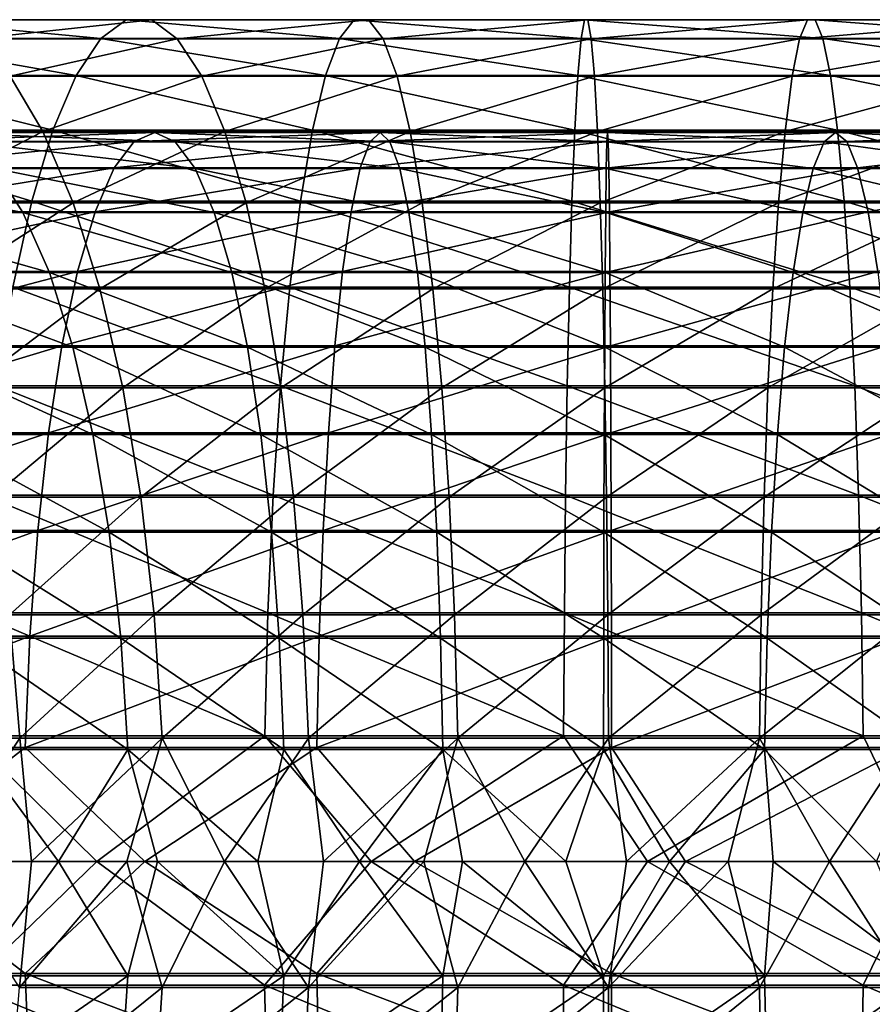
# Model space of a CAD drawing. Header units: metres. Extents: x -62 to 150, y -92 to 92.
# Tile 253 of 256: x 94 to 105, y -2 to 11. Entities that reach past the tile are written whole.
import ezdxf

# ---------------------------------------------------------------- set-up
doc = ezdxf.new("R2010")
doc.units = ezdxf.units.M
doc.layers.add('solid_500615', color=7, linetype='CONTINUOUS')

msp = doc.modelspace()

# ---------------------------------------------------------------- linework, layer by layer
at = {"layer": 'solid_500615'}
for points in [[(92.17659, 10.727129, -45.091366), (95.232933, 10.727129, -44.312706), (92.648224, 10.970339, -46.64917)], [(92.648224, 10.970339, -46.64917), (95.564171, 10.970339, -45.906277), (93.125084, 10.967999, -48.224266)], [(95.232933, 10.727129, -44.312706), (95.564171, 10.970339, -45.906277), (92.648224, 10.970339, -46.64917)], [(95.564171, 10.970339, -45.906277), (95.899094, 10.967999, -47.517536), (93.125084, 10.967999, -48.224266)], [(93.125084, 10.967999, -48.224266), (95.899094, 10.967999, -47.517536), (93.596512, 10.720164, -49.781403)], [(95.899094, 10.967999, -47.517536), (96.230194, 10.720164, -49.110424), (93.596512, 10.720164, -49.781403)], [(95.232933, 10.727129, -44.312706), (98.346405, 10.727129, -43.808899), (95.564171, 10.970339, -45.906277)], [(95.564171, 10.970339, -45.906277), (98.53463, 10.970339, -45.42561), (95.899094, 10.967999, -47.517536)], [(98.346405, 10.727129, -43.808899), (98.53463, 10.970339, -45.42561), (95.564171, 10.970339, -45.906277)], [(98.53463, 10.970339, -45.42561), (98.724953, 10.967999, -47.060268), (95.899094, 10.967999, -47.517536)], [(95.899094, 10.967999, -47.517536), (98.724953, 10.967999, -47.060268), (96.230194, 10.720164, -49.110424)], [(98.724953, 10.967999, -47.060268), (98.913101, 10.720164, -48.676289), (96.230194, 10.720164, -49.110424)], [(98.346405, 10.727129, -43.808899), (101.49234, 10.727129, -43.583935), (98.53463, 10.970339, -45.42561)], [(98.53463, 10.970339, -45.42561), (101.536064, 10.970339, -45.210979), (98.724953, 10.967999, -47.060268)], [(101.49234, 10.727129, -43.583935), (101.536064, 10.970339, -45.210979), (98.53463, 10.970339, -45.42561)], [(101.536064, 10.970339, -45.210979), (101.580276, 10.967999, -46.856087), (98.724953, 10.967999, -47.060268)], [(98.724953, 10.967999, -47.060268), (101.580276, 10.967999, -46.856087), (98.913101, 10.720164, -48.676289)], [(101.580276, 10.967999, -46.856087), (101.623993, 10.720164, -48.482433), (98.913101, 10.720164, -48.676289)], [(101.49234, 10.727129, -43.583935), (104.645813, 10.727129, -43.639595), (101.536064, 10.970339, -45.210979)], [(101.536064, 10.970339, -45.210979), (104.544693, 10.970339, -45.264084), (101.580276, 10.967999, -46.856087)], [(104.645813, 10.727129, -43.639595), (104.544693, 10.970339, -45.264084), (101.536064, 10.970339, -45.210979)], [(104.544693, 10.970339, -45.264084), (104.442451, 10.967999, -46.906605), (101.580276, 10.967999, -46.856087)], [(101.580276, 10.967999, -46.856087), (104.442451, 10.967999, -46.906605), (101.623993, 10.720164, -48.482433)], [(104.442451, 10.967999, -46.906605), (104.341377, 10.720164, -48.530399), (101.623993, 10.720164, -48.482433)], [(107.288795, 10.967999, -47.211426), (107.043732, 10.720164, -48.819798), (104.341377, 10.720164, -48.530399)], [(104.442451, 10.967999, -46.906605), (107.288795, 10.967999, -47.211426), (104.341377, 10.720164, -48.530399)], [(107.536682, 10.970339, -45.584503), (107.288795, 10.967999, -47.211426), (104.442451, 10.967999, -46.906605)], [(104.544693, 10.970339, -45.264084), (107.536682, 10.970339, -45.584503), (104.442451, 10.967999, -46.906605)], [(107.781853, 10.727129, -43.975441), (107.536682, 10.970339, -45.584503), (104.544693, 10.970339, -45.264084)], [(104.645813, 10.727129, -43.639595), (107.781853, 10.727129, -43.975441), (104.544693, 10.970339, -45.264084)], [(91.720757, 10.243814, -43.585724), (94.912781, 10.243814, -42.772495), (92.17659, 10.727129, -45.091366)], [(94.912781, 10.243814, -42.772495), (95.232933, 10.727129, -44.312706), (92.17659, 10.727129, -45.091366)], [(93.596512, 10.720164, -49.781403), (96.230194, 10.720164, -49.110424), (94.051949, 10.23238, -51.285725)], [(96.230194, 10.720164, -49.110424), (96.550064, 10.23238, -50.649284), (94.051949, 10.23238, -51.285725)], [(94.912781, 10.243814, -42.772495), (98.164474, 10.243814, -42.246323), (95.232933, 10.727129, -44.312706)], [(98.164474, 10.243814, -42.246323), (98.346405, 10.727129, -43.808899), (95.232933, 10.727129, -44.312706)], [(96.230194, 10.720164, -49.110424), (98.913101, 10.720164, -48.676289), (96.550064, 10.23238, -50.649284)], [(98.913101, 10.720164, -48.676289), (99.094872, 10.23238, -50.237495), (96.550064, 10.23238, -50.649284)], [(98.164474, 10.243814, -42.246323), (101.450073, 10.243814, -42.011372), (98.346405, 10.727129, -43.808899)], [(101.450073, 10.243814, -42.011372), (101.49234, 10.727129, -43.583935), (98.346405, 10.727129, -43.808899)], [(98.913101, 10.720164, -48.676289), (101.623993, 10.720164, -48.482433), (99.094872, 10.23238, -50.237495)], [(101.623993, 10.720164, -48.482433), (101.666214, 10.23238, -50.053619), (99.094872, 10.23238, -50.237495)], [(101.450073, 10.243814, -42.011372), (104.743546, 10.243814, -42.069504), (101.49234, 10.727129, -43.583935)], [(104.743546, 10.243814, -42.069504), (104.645813, 10.727129, -43.639595), (101.49234, 10.727129, -43.583935)], [(101.623993, 10.720164, -48.482433), (104.341377, 10.720164, -48.530399), (101.666214, 10.23238, -50.053619)], [(104.341377, 10.720164, -48.530399), (104.243729, 10.23238, -50.099113), (101.666214, 10.23238, -50.053619)], [(107.043732, 10.720164, -48.819798), (106.806984, 10.23238, -50.373619), (104.243729, 10.23238, -50.099113)], [(104.341377, 10.720164, -48.530399), (107.043732, 10.720164, -48.819798), (104.243729, 10.23238, -50.099113)], [(108.018814, 10.243814, -42.420258), (107.781853, 10.727129, -43.975441), (104.645813, 10.727129, -43.639595)], [(104.743546, 10.243814, -42.069504), (108.018814, 10.243814, -42.420258), (104.645813, 10.727129, -43.639595)], [(91.290916, 9.531213, -42.165943), (94.610886, 9.531213, -41.320118), (91.720757, 10.243814, -43.585724)], [(94.610886, 9.531213, -41.320118), (94.912781, 10.243814, -42.772495), (91.720757, 10.243814, -43.585724)], [(94.051949, 10.23238, -51.285725), (94.481201, 9.515565, -52.70356), (92.17395, 9.515565, -53.515823)], [(94.051949, 10.23238, -51.285725), (96.550064, 10.23238, -50.649284), (94.481201, 9.515565, -52.70356)], [(96.550064, 10.23238, -50.649284), (96.85154, 9.515565, -52.09967), (94.481201, 9.515565, -52.70356)], [(94.610886, 9.531213, -41.320118), (97.99292, 9.531213, -40.772854), (94.912781, 10.243814, -42.772495)], [(97.99292, 9.531213, -40.772854), (98.164474, 10.243814, -42.246323), (94.912781, 10.243814, -42.772495)], [(96.550064, 10.23238, -50.649284), (99.094872, 10.23238, -50.237495), (96.85154, 9.515565, -52.09967)], [(99.094872, 10.23238, -50.237495), (99.26619, 9.515565, -51.708946), (96.85154, 9.515565, -52.09967)], [(97.99292, 9.531213, -40.772854), (101.410217, 9.531213, -40.528484), (98.164474, 10.243814, -42.246323)], [(101.410217, 9.531213, -40.528484), (101.450073, 10.243814, -42.011372), (98.164474, 10.243814, -42.246323)], [(99.094872, 10.23238, -50.237495), (101.666214, 10.23238, -50.053619), (99.26619, 9.515565, -51.708946)], [(101.666214, 10.23238, -50.053619), (101.706017, 9.515565, -51.534473), (99.26619, 9.515565, -51.708946)], [(101.410217, 9.531213, -40.528484), (104.835709, 9.531213, -40.588947), (101.450073, 10.243814, -42.011372)], [(104.835709, 9.531213, -40.588947), (104.743546, 10.243814, -42.069504), (101.450073, 10.243814, -42.011372)], [(101.666214, 10.23238, -50.053619), (104.243729, 10.23238, -50.099113), (101.706017, 9.515565, -51.534473)], [(104.243729, 10.23238, -50.099113), (104.151695, 9.515565, -51.577641), (101.706017, 9.515565, -51.534473)], [(106.806984, 10.23238, -50.373619), (106.583839, 9.515565, -51.838104), (104.151695, 9.515565, -51.577641)], [(104.243729, 10.23238, -50.099113), (106.806984, 10.23238, -50.373619), (104.151695, 9.515565, -51.577641)], [(108.242256, 9.531213, -40.953762), (108.018814, 10.243814, -42.420258), (104.743546, 10.243814, -42.069504)], [(104.835709, 9.531213, -40.588947), (108.242256, 9.531213, -40.953762), (104.743546, 10.243814, -42.069504)], [(90.89669, 8.605274, -40.863808), (94.334007, 8.605274, -39.988087), (91.290916, 9.531213, -42.165943)], [(94.334007, 8.605274, -39.988087), (94.610886, 9.531213, -41.320118), (91.290916, 9.531213, -42.165943)], [(92.17395, 9.515565, -53.515823), (94.481201, 9.515565, -52.70356), (92.681412, 8.585763, -54.775303)], [(92.651535, 9.384899, -45.951828), (93.053749, 9.49999, -47.384361), (95.93705, 9.49999, -46.667686)], [(95.669724, 9.384899, -45.203903), (92.651535, 9.384899, -45.951828), (95.93705, 9.49999, -46.667686)], [(94.481201, 9.515565, -52.70356), (94.874664, 8.585763, -54.003174), (92.681412, 8.585763, -54.775303)], [(93.053749, 9.49999, -47.384361), (93.455856, 9.380693, -48.816589), (96.2043, 9.380693, -48.131172)], [(95.93705, 9.49999, -46.667686), (93.053749, 9.49999, -47.384361), (96.2043, 9.380693, -48.131172)], [(94.334007, 8.605274, -39.988087), (97.835579, 8.605274, -39.421478), (94.610886, 9.531213, -41.320118)], [(94.481201, 9.515565, -52.70356), (96.85154, 9.515565, -52.09967), (94.874664, 8.585763, -54.003174)], [(97.835579, 8.605274, -39.421478), (97.99292, 9.531213, -40.772854), (94.610886, 9.531213, -41.320118)], [(96.85154, 9.515565, -52.09967), (97.127884, 8.585763, -53.429123), (94.874664, 8.585763, -54.003174)], [(95.669724, 9.384899, -45.203903), (95.93705, 9.49999, -46.667686), (98.873138, 9.49999, -46.213352)], [(98.743027, 9.384899, -44.730972), (95.669724, 9.384899, -45.203903), (98.873138, 9.49999, -46.213352)], [(95.93705, 9.49999, -46.667686), (96.2043, 9.380693, -48.131172), (99.003204, 9.380693, -47.695431)], [(98.873138, 9.49999, -46.213352), (95.93705, 9.49999, -46.667686), (99.003204, 9.380693, -47.695431)], [(96.85154, 9.515565, -52.09967), (99.26619, 9.515565, -51.708946), (97.127884, 8.585763, -53.429123)], [(99.26619, 9.515565, -51.708946), (99.423225, 8.585763, -53.057701), (97.127884, 8.585763, -53.429123)], [(97.835579, 8.605274, -39.421478), (101.373665, 8.605274, -39.168468), (97.99292, 9.531213, -40.772854)], [(101.373665, 8.605274, -39.168468), (101.410217, 9.531213, -40.528484), (97.99292, 9.531213, -40.772854)], [(98.743027, 9.384899, -44.730972), (98.873138, 9.49999, -46.213352), (101.838196, 9.49999, -46.025036)], [(101.846436, 9.384899, -44.536888), (98.743027, 9.384899, -44.730972), (101.838196, 9.49999, -46.025036)], [(98.873138, 9.49999, -46.213352), (99.003204, 9.380693, -47.695431), (101.829933, 9.380693, -47.512894)], [(101.838196, 9.49999, -46.025036), (98.873138, 9.49999, -46.213352), (101.829933, 9.380693, -47.512894)], [(99.26619, 9.515565, -51.708946), (101.706017, 9.515565, -51.534473), (99.423225, 8.585763, -53.057701)], [(101.706017, 9.515565, -51.534473), (101.7425, 8.585763, -52.891853), (99.423225, 8.585763, -53.057701)], [(101.373665, 8.605274, -39.168468), (104.920235, 8.605274, -39.231068), (101.410217, 9.531213, -40.528484)], [(104.920235, 8.605274, -39.231068), (104.835709, 9.531213, -40.588947), (101.410217, 9.531213, -40.528484)], [(101.706017, 9.515565, -51.534473), (104.151695, 9.515565, -51.577641), (101.7425, 8.585763, -52.891853)], [(104.151695, 9.515565, -51.577641), (104.067329, 8.585763, -52.932888), (101.7425, 8.585763, -52.891853)], [(101.838196, 9.49999, -46.025036), (101.829933, 9.380693, -47.512894), (104.661629, 9.380693, -47.585037)], [(104.808174, 9.49999, -46.104275), (101.838196, 9.49999, -46.025036), (104.661629, 9.380693, -47.585037)], [(101.846436, 9.384899, -44.536888), (101.838196, 9.49999, -46.025036), (104.808174, 9.49999, -46.104275)], [(104.95472, 9.384899, -44.623226), (101.846436, 9.384899, -44.536888), (104.808174, 9.49999, -46.104275)], [(106.583839, 9.515565, -51.838104), (106.379311, 8.585763, -53.180481), (104.067329, 8.585763, -52.932888)], [(104.151695, 9.515565, -51.577641), (106.583839, 9.515565, -51.838104), (104.067329, 8.585763, -52.932888)], [(104.808174, 9.49999, -46.104275), (104.661629, 9.380693, -47.585037), (107.475395, 9.380693, -47.911278)], [(107.75898, 9.49999, -46.450417), (104.808174, 9.49999, -46.104275), (107.475395, 9.380693, -47.911278)], [(104.95472, 9.384899, -44.623226), (104.808174, 9.49999, -46.104275), (107.75898, 9.49999, -46.450417)], [(108.447189, 8.605274, -39.60878), (108.242256, 9.531213, -40.953762), (104.835709, 9.531213, -40.588947)], [(104.920235, 8.605274, -39.231068), (108.447189, 8.605274, -39.60878), (104.835709, 9.531213, -40.588947)], [(108.042572, 9.384899, -44.989281), (104.95472, 9.384899, -44.623226), (107.75898, 9.49999, -46.450417)], [(92.259148, 9.03826, -44.55434), (92.651535, 9.384899, -45.951828), (95.669724, 9.384899, -45.203903)], [(95.40892, 9.03826, -43.775928), (92.259148, 9.03826, -44.55434), (95.669724, 9.384899, -45.203903)], [(93.455856, 9.380693, -48.816589), (93.847977, 9.029951, -50.213181), (96.464912, 9.029951, -49.558243)], [(96.2043, 9.380693, -48.131172), (93.455856, 9.380693, -48.816589), (96.464912, 9.029951, -49.558243)], [(95.40892, 9.03826, -43.775928), (95.669724, 9.384899, -45.203903), (98.743027, 9.384899, -44.730972)], [(98.616081, 9.03826, -43.284866), (95.40892, 9.03826, -43.775928), (98.743027, 9.384899, -44.730972)], [(96.2043, 9.380693, -48.131172), (96.464912, 9.029951, -49.558243), (99.130043, 9.029951, -49.140644)], [(99.003204, 9.380693, -47.695431), (96.2043, 9.380693, -48.131172), (99.130043, 9.029951, -49.140644)], [(98.616081, 9.03826, -43.284866), (98.743027, 9.384899, -44.730972), (101.846436, 9.384899, -44.536888)], [(101.854462, 9.03826, -43.085155), (98.616081, 9.03826, -43.284866), (101.846436, 9.384899, -44.536888)], [(99.003204, 9.380693, -47.695431), (99.130043, 9.029951, -49.140644), (101.821884, 9.029951, -48.963753)], [(101.829933, 9.380693, -47.512894), (99.003204, 9.380693, -47.695431), (101.821884, 9.029951, -48.963753)], [(101.829933, 9.380693, -47.512894), (101.821884, 9.029951, -48.963753), (104.518745, 9.029951, -49.028996)], [(104.661629, 9.380693, -47.585037), (101.829933, 9.380693, -47.512894), (104.518745, 9.029951, -49.028996)], [(101.854462, 9.03826, -43.085155), (101.846436, 9.384899, -44.536888), (104.95472, 9.384899, -44.623226)], [(105.097656, 9.03826, -43.178429), (101.854462, 9.03826, -43.085155), (104.95472, 9.384899, -44.623226)], [(104.661629, 9.380693, -47.585037), (104.518745, 9.029951, -49.028996), (107.198891, 9.029951, -49.335842)], [(107.475395, 9.380693, -47.911278), (104.661629, 9.380693, -47.585037), (107.198891, 9.029951, -49.335842)], [(105.097656, 9.03826, -43.178429), (104.95472, 9.384899, -44.623226), (108.042572, 9.384899, -44.989281)], [(108.319206, 9.03826, -43.563919), (105.097656, 9.03826, -43.178429), (108.042572, 9.384899, -44.989281)], [(91.300323, 9.029951, -51.100178), (91.794434, 8.456417, -52.386234), (94.220428, 8.456417, -51.539665)], [(93.847977, 9.029951, -50.213181), (91.300323, 9.029951, -51.100178), (94.220428, 8.456417, -51.539665)], [(91.886284, 8.468623, -43.226364), (92.259148, 9.03826, -44.55434), (95.40892, 9.03826, -43.775928)], [(95.161095, 8.468623, -42.418987), (91.886284, 8.468623, -43.226364), (95.40892, 9.03826, -43.775928)], [(93.847977, 9.029951, -50.213181), (94.220428, 8.456417, -51.539665), (96.712471, 8.456417, -50.913689)], [(96.464912, 9.029951, -49.558243), (93.847977, 9.029951, -50.213181), (96.712471, 8.456417, -50.913689)], [(95.161095, 8.468623, -42.418987), (95.40892, 9.03826, -43.775928), (98.616081, 9.03826, -43.284866)], [(98.495453, 8.468623, -41.910702), (95.161095, 8.468623, -42.418987), (98.616081, 9.03826, -43.284866)], [(96.464912, 9.029951, -49.558243), (96.712471, 8.456417, -50.913689), (99.250549, 8.456417, -50.513336)], [(99.130043, 9.029951, -49.140644), (96.464912, 9.029951, -49.558243), (99.250549, 8.456417, -50.513336)], [(98.495453, 8.468623, -41.910702), (98.616081, 9.03826, -43.284866), (101.854462, 9.03826, -43.085155)], [(101.862091, 8.468623, -41.70565), (98.495453, 8.468623, -41.910702), (101.854462, 9.03826, -43.085155)], [(99.130043, 9.029951, -49.140644), (99.250549, 8.456417, -50.513336), (101.814278, 8.456417, -50.34182)], [(101.821884, 9.029951, -48.963753), (99.130043, 9.029951, -49.140644), (101.814278, 8.456417, -50.34182)], [(101.821884, 9.029951, -48.963753), (101.814278, 8.456417, -50.34182), (104.383072, 8.456417, -50.400517)], [(104.518745, 9.029951, -49.028996), (101.821884, 9.029951, -48.963753), (104.383072, 8.456417, -50.400517)], [(101.862091, 8.468623, -41.70565), (101.854462, 9.03826, -43.085155), (105.097656, 9.03826, -43.178429)], [(105.233482, 8.468623, -41.805519), (101.862091, 8.468623, -41.70565), (105.097656, 9.03826, -43.178429)], [(104.518745, 9.029951, -49.028996), (104.383072, 8.456417, -50.400517), (106.936287, 8.456417, -50.688961)], [(107.198891, 9.029951, -49.335842), (104.518745, 9.029951, -49.028996), (106.936287, 8.456417, -50.688961)], [(105.233482, 8.468623, -41.805519), (105.097656, 9.03826, -43.178429), (108.319206, 9.03826, -43.563919)], [(108.582077, 8.468623, -42.209488), (105.233482, 8.468623, -41.805519), (108.319206, 9.03826, -43.563919)], [(94.088341, 7.486724, -38.80621), (94.334007, 8.605274, -39.988087), (90.89669, 8.605274, -40.863808)], [(94.088341, 7.486724, -38.80621), (97.695976, 7.486724, -38.222439), (94.334007, 8.605274, -39.988087)], [(97.695976, 7.486724, -38.222439), (97.835579, 8.605274, -39.421478), (94.334007, 8.605274, -39.988087)], [(97.695976, 7.486724, -38.222439), (101.341232, 7.486724, -37.961765), (97.835579, 8.605274, -39.421478)], [(101.341232, 7.486724, -37.961765), (101.373665, 8.605274, -39.168468), (97.835579, 8.605274, -39.421478)], [(101.341232, 7.486724, -37.961765), (104.995232, 7.486724, -38.02626), (101.373665, 8.605274, -39.168468)], [(104.995232, 7.486724, -38.02626), (104.920235, 8.605274, -39.231068), (101.373665, 8.605274, -39.168468)], [(108.629013, 7.486724, -38.415413), (108.447189, 8.605274, -39.60878), (104.920235, 8.605274, -39.231068)], [(104.995232, 7.486724, -38.02626), (108.629013, 7.486724, -38.415413), (104.920235, 8.605274, -39.231068)], [(91.542137, 7.690045, -42.00066), (91.886284, 8.468623, -43.226364), (95.161095, 8.468623, -42.418987)], [(94.932365, 7.690045, -41.166557), (91.542137, 7.690045, -42.00066), (95.161095, 8.468623, -42.418987)], [(92.681412, 8.585763, -54.775303), (94.874664, 8.585763, -54.003174), (93.131355, 7.463787, -55.892021)], [(94.874664, 8.585763, -54.003174), (95.223526, 7.463787, -55.155476), (93.131355, 7.463787, -55.892021)], [(94.874664, 8.585763, -54.003174), (97.127884, 8.585763, -53.429123), (95.223526, 7.463787, -55.155476)], [(94.932365, 7.690045, -41.166557), (95.161095, 8.468623, -42.418987), (98.495453, 8.468623, -41.910702)], [(98.384117, 7.690045, -40.642376), (94.932365, 7.690045, -41.166557), (98.495453, 8.468623, -41.910702)], [(97.127884, 8.585763, -53.429123), (97.372902, 7.463787, -54.607883), (95.223526, 7.463787, -55.155476)], [(97.127884, 8.585763, -53.429123), (99.423225, 8.585763, -53.057701), (97.372902, 7.463787, -54.607883)], [(99.423225, 8.585763, -53.057701), (99.562462, 7.463787, -54.253578), (97.372902, 7.463787, -54.607883)], [(98.384117, 7.690045, -40.642376), (98.495453, 8.468623, -41.910702), (101.862091, 8.468623, -41.70565)], [(101.869133, 7.690045, -40.432404), (98.384117, 7.690045, -40.642376), (101.862091, 8.468623, -41.70565)], [(99.423225, 8.585763, -53.057701), (101.7425, 8.585763, -52.891853), (99.562462, 7.463787, -54.253578)], [(101.7425, 8.585763, -52.891853), (101.774841, 7.463787, -54.095371), (99.562462, 7.463787, -54.253578)], [(101.7425, 8.585763, -52.891853), (104.067329, 8.585763, -52.932888), (101.774841, 7.463787, -54.095371)], [(104.067329, 8.585763, -52.932888), (103.992531, 7.463787, -54.134518), (101.774841, 7.463787, -54.095371)], [(101.869133, 7.690045, -40.432404), (101.862091, 8.468623, -41.70565), (105.233482, 8.468623, -41.805519)], [(105.358856, 7.690045, -40.538368), (101.869133, 7.690045, -40.432404), (105.233482, 8.468623, -41.805519)], [(106.379311, 8.585763, -53.180481), (106.19796, 7.463787, -54.370701), (103.992531, 7.463787, -54.134518)], [(104.067329, 8.585763, -52.932888), (106.379311, 8.585763, -53.180481), (103.992531, 7.463787, -54.134518)], [(105.358856, 7.690045, -40.538368), (105.233482, 8.468623, -41.805519), (108.582077, 8.468623, -42.209488)], [(91.794434, 8.456417, -52.386234), (92.250244, 7.674243, -53.572598), (94.564011, 7.674243, -52.763325)], [(94.220428, 8.456417, -51.539665), (91.794434, 8.456417, -52.386234), (94.564011, 7.674243, -52.763325)], [(94.220428, 8.456417, -51.539665), (94.564011, 7.674243, -52.763325), (96.940842, 7.674243, -52.164074)], [(96.712471, 8.456417, -50.913689), (94.220428, 8.456417, -51.539665), (96.940842, 7.674243, -52.164074)], [(96.712471, 8.456417, -50.913689), (96.940842, 7.674243, -52.164074), (99.361717, 7.674243, -51.779636)], [(99.250549, 8.456417, -50.513336), (96.712471, 8.456417, -50.913689), (99.361717, 7.674243, -51.779636)], [(99.250549, 8.456417, -50.513336), (99.361717, 7.674243, -51.779636), (101.807259, 7.674243, -51.613087)], [(101.814278, 8.456417, -50.34182), (99.250549, 8.456417, -50.513336), (101.807259, 7.674243, -51.613087)], [(101.814278, 8.456417, -50.34182), (101.807259, 7.674243, -51.613087), (104.257904, 7.674243, -51.665764)], [(104.383072, 8.456417, -50.400517), (101.814278, 8.456417, -50.34182), (104.257904, 7.674243, -51.665764)], [(104.383072, 8.456417, -50.400517), (104.257904, 7.674243, -51.665764), (106.694031, 7.674243, -51.937241)], [(106.936287, 8.456417, -50.688961), (104.383072, 8.456417, -50.400517), (106.694031, 7.674243, -51.937241)], [(91.235191, 6.721734, -40.907475), (91.542137, 7.690045, -42.00066), (94.932365, 7.690045, -41.166557)], [(94.728355, 6.721734, -40.049534), (91.235191, 6.721734, -40.907475), (94.932365, 7.690045, -41.166557)], [(92.250244, 7.674243, -53.572598), (92.656464, 6.702725, -54.630005), (94.870193, 6.702725, -53.853985)], [(94.564011, 7.674243, -52.763325), (92.250244, 7.674243, -53.572598), (94.870193, 6.702725, -53.853985)], [(94.564011, 7.674243, -52.763325), (94.870193, 6.702725, -53.853985), (97.144325, 6.702725, -53.278553)], [(96.940842, 7.674243, -52.164074), (94.564011, 7.674243, -52.763325), (97.144325, 6.702725, -53.278553)], [(94.728355, 6.721734, -40.049534), (94.932365, 7.690045, -41.166557), (98.384117, 7.690045, -40.642376)], [(98.284821, 6.721734, -39.511177), (94.728355, 6.721734, -40.049534), (98.384117, 7.690045, -40.642376)], [(96.940842, 7.674243, -52.164074), (97.144325, 6.702725, -53.278553), (99.460724, 6.702725, -52.908306)], [(99.361717, 7.674243, -51.779636), (96.940842, 7.674243, -52.164074), (99.460724, 6.702725, -52.908306)], [(98.284821, 6.721734, -39.511177), (98.384117, 7.690045, -40.642376), (101.869133, 7.690045, -40.432404)], [(101.875404, 6.721734, -39.296822), (98.284821, 6.721734, -39.511177), (101.869133, 7.690045, -40.432404)], [(99.361717, 7.674243, -51.779636), (99.460724, 6.702725, -52.908306), (101.800926, 6.702725, -52.746189)], [(101.807259, 7.674243, -51.613087), (99.361717, 7.674243, -51.779636), (101.800926, 6.702725, -52.746189)], [(101.807259, 7.674243, -51.613087), (101.800926, 6.702725, -52.746189), (104.146248, 6.702725, -52.793499)], [(104.257904, 7.674243, -51.665764), (101.807259, 7.674243, -51.613087), (104.146248, 6.702725, -52.793499)], [(101.875404, 6.721734, -39.296822), (101.869133, 7.690045, -40.432404), (105.358856, 7.690045, -40.538368)], [(105.470665, 6.721734, -39.408222), (101.875404, 6.721734, -39.296822), (105.358856, 7.690045, -40.538368)], [(104.257904, 7.674243, -51.665764), (104.146248, 6.702725, -52.793499), (106.478004, 6.702725, -53.049858)], [(106.694031, 7.674243, -51.937241), (104.257904, 7.674243, -51.665764), (106.478004, 6.702725, -53.049858)], [(93.131355, 7.463787, -55.892021), (95.223526, 7.463787, -55.155476), (93.51371, 6.174748, -56.840984)], [(95.223526, 7.463787, -55.155476), (95.519981, 6.174748, -56.134678), (93.51371, 6.174748, -56.840984)], [(93.879387, 6.200599, -37.800941), (97.57724, 6.200599, -37.202572), (94.088341, 7.486724, -38.80621)], [(97.57724, 6.200599, -37.202572), (97.695976, 7.486724, -38.222439), (94.088341, 7.486724, -38.80621)], [(95.223526, 7.463787, -55.155476), (97.372902, 7.463787, -54.607883), (95.519981, 6.174748, -56.134678)], [(97.372902, 7.463787, -54.607883), (97.581116, 6.174748, -55.609566), (95.519981, 6.174748, -56.134678)], [(97.372902, 7.463787, -54.607883), (99.562462, 7.463787, -54.253578), (97.581116, 6.174748, -55.609566)], [(97.57724, 6.200599, -37.202572), (101.313652, 6.200599, -36.935383), (97.695976, 7.486724, -38.222439)], [(99.562462, 7.463787, -54.253578), (99.680779, 6.174748, -55.269806), (97.581116, 6.174748, -55.609566)], [(101.313652, 6.200599, -36.935383), (101.341232, 7.486724, -37.961765), (97.695976, 7.486724, -38.222439)], [(99.562462, 7.463787, -54.253578), (101.774841, 7.463787, -54.095371), (99.680779, 6.174748, -55.269806)], [(101.774841, 7.463787, -54.095371), (101.80233, 6.174748, -55.118095), (99.680779, 6.174748, -55.269806)], [(101.313652, 6.200599, -36.935383), (105.059021, 6.200599, -37.001492), (101.341232, 7.486724, -37.961765)], [(105.059021, 6.200599, -37.001492), (104.995232, 7.486724, -38.02626), (101.341232, 7.486724, -37.961765)], [(101.774841, 7.463787, -54.095371), (103.992531, 7.463787, -54.134518), (101.80233, 6.174748, -55.118095)], [(103.992531, 7.463787, -54.134518), (103.92897, 6.174748, -55.155632), (101.80233, 6.174748, -55.118095)], [(106.19796, 7.463787, -54.370701), (106.043854, 6.174748, -55.382118), (103.92897, 6.174748, -55.155632)], [(103.992531, 7.463787, -54.134518), (106.19796, 7.463787, -54.370701), (103.92897, 6.174748, -55.155632)], [(108.783676, 6.200599, -37.400375), (108.629013, 7.486724, -38.415413), (104.995232, 7.486724, -38.02626)], [(105.059021, 6.200599, -37.001492), (108.783676, 6.200599, -37.400375), (104.995232, 7.486724, -38.02626)], [(90.973022, 5.587581, -39.973774), (91.235191, 6.721734, -40.907475), (94.728355, 6.721734, -40.049534)], [(94.554108, 5.587581, -39.095474), (90.973022, 5.587581, -39.973774), (94.728355, 6.721734, -40.049534)], [(92.656464, 6.702725, -54.630005), (93.003105, 5.565835, -55.532352), (95.131462, 5.565835, -54.78471)], [(94.870193, 6.702725, -53.853985), (92.656464, 6.702725, -54.630005), (95.131462, 5.565835, -54.78471)], [(94.554108, 5.587581, -39.095474), (94.728355, 6.721734, -40.049534), (98.284821, 6.721734, -39.511177)], [(98.200005, 5.587581, -38.545013), (94.554108, 5.587581, -39.095474), (98.284821, 6.721734, -39.511177)], [(94.870193, 6.702725, -53.853985), (95.131462, 5.565835, -54.78471), (97.317955, 5.565835, -54.229618)], [(97.144325, 6.702725, -53.278553), (94.870193, 6.702725, -53.853985), (97.317955, 5.565835, -54.229618)], [(97.144325, 6.702725, -53.278553), (97.317955, 5.565835, -54.229618), (99.545204, 5.565835, -53.871483)], [(99.460724, 6.702725, -52.908306), (97.144325, 6.702725, -53.278553), (99.545204, 5.565835, -53.871483)], [(98.200005, 5.587581, -38.545013), (98.284821, 6.721734, -39.511177), (101.875404, 6.721734, -39.296822)], [(101.88076, 5.587581, -38.326912), (98.200005, 5.587581, -38.545013), (101.875404, 6.721734, -39.296822)], [(99.460724, 6.702725, -52.908306), (99.545204, 5.565835, -53.871483), (101.795494, 5.565835, -53.713158)], [(101.800926, 6.702725, -52.746189), (99.460724, 6.702725, -52.908306), (101.795494, 5.565835, -53.713158)], [(101.800926, 6.702725, -52.746189), (101.795494, 5.565835, -53.713158), (104.050941, 5.565835, -53.755894)], [(104.146248, 6.702725, -52.793499), (101.800926, 6.702725, -52.746189), (104.050941, 5.565835, -53.755894)], [(101.88076, 5.587581, -38.326912), (101.875404, 6.721734, -39.296822), (105.470665, 6.721734, -39.408222)], [(105.566154, 5.587581, -38.442963), (101.88076, 5.587581, -38.326912), (105.470665, 6.721734, -39.408222)], [(104.146248, 6.702725, -52.793499), (104.050941, 5.565835, -53.755894), (106.293625, 5.565835, -53.999359)], [(106.478004, 6.702725, -53.049858), (104.146248, 6.702725, -52.793499), (106.293625, 5.565835, -53.999359)], [(93.51371, 6.174748, -56.840984), (95.519981, 6.174748, -56.134678), (93.819908, 4.747501, -57.600945)], [(93.711815, 4.775686, -36.994789), (97.482018, 4.775686, -36.384712), (93.879387, 6.200599, -37.800941)], [(95.519981, 6.174748, -56.134678), (95.757393, 4.747501, -56.918858), (93.819908, 4.747501, -57.600945)], [(97.482018, 4.775686, -36.384712), (97.57724, 6.200599, -37.202572), (93.879387, 6.200599, -37.800941)], [(95.519981, 6.174748, -56.134678), (97.581116, 6.174748, -55.609566), (95.757393, 4.747501, -56.918858)], [(97.581116, 6.174748, -55.609566), (97.747856, 4.747501, -56.411751), (95.757393, 4.747501, -56.918858)], [(97.482018, 4.775686, -36.384712), (101.291527, 4.775686, -36.112297), (97.57724, 6.200599, -37.202572)], [(101.291527, 4.775686, -36.112297), (101.313652, 6.200599, -36.935383), (97.57724, 6.200599, -37.202572)], [(97.581116, 6.174748, -55.609566), (99.680779, 6.174748, -55.269806), (97.747856, 4.747501, -56.411751)], [(99.680779, 6.174748, -55.269806), (99.775528, 4.747501, -56.083641), (97.747856, 4.747501, -56.411751)], [(99.680779, 6.174748, -55.269806), (101.80233, 6.174748, -55.118095), (99.775528, 4.747501, -56.083641)], [(101.80233, 6.174748, -55.118095), (101.824341, 4.747501, -55.93713), (99.775528, 4.747501, -56.083641)], [(101.291527, 4.775686, -36.112297), (105.110176, 4.775686, -36.179699), (101.313652, 6.200599, -36.935383)], [(105.110176, 4.775686, -36.179699), (105.059021, 6.200599, -37.001492), (101.313652, 6.200599, -36.935383)], [(101.80233, 6.174748, -55.118095), (103.92897, 6.174748, -55.155632), (101.824341, 4.747501, -55.93713)], [(103.92897, 6.174748, -55.155632), (103.878067, 4.747501, -55.973381), (101.824341, 4.747501, -55.93713)], [(106.043854, 6.174748, -55.382118), (105.920433, 4.747501, -56.192104), (103.878067, 4.747501, -55.973381)], [(103.92897, 6.174748, -55.155632), (106.043854, 6.174748, -55.382118), (103.878067, 4.747501, -55.973381)], [(108.9077, 4.775686, -36.586384), (108.783676, 6.200599, -37.400375), (105.059021, 6.200599, -37.001492)], [(105.110176, 4.775686, -36.179699), (108.9077, 4.775686, -36.586384), (105.059021, 6.200599, -37.001492)], [(90.762108, 4.315569, -39.222588), (90.973022, 5.587581, -39.973774), (94.554108, 5.587581, -39.095474)], [(94.413925, 4.315569, -38.327911), (90.762108, 4.315569, -39.222588), (94.554108, 5.587581, -39.095474)], [(93.003105, 5.565835, -55.532352), (93.281662, 4.291622, -56.257359), (95.341438, 4.291622, -55.53252)], [(95.131462, 5.565835, -54.78471), (93.003105, 5.565835, -55.532352), (95.341438, 4.291622, -55.53252)], [(94.413925, 4.315569, -38.327911), (94.554108, 5.587581, -39.095474), (98.200005, 5.587581, -38.545013)], [(98.131767, 4.315569, -37.767715), (94.413925, 4.315569, -38.327911), (98.200005, 5.587581, -38.545013)], [(95.131462, 5.565835, -54.78471), (95.341438, 4.291622, -55.53252), (97.457527, 4.291622, -54.993771)], [(97.317955, 5.565835, -54.229618), (95.131462, 5.565835, -54.78471), (97.457527, 4.291622, -54.993771)], [(97.317955, 5.565835, -54.229618), (97.457527, 4.291622, -54.993771), (99.613152, 4.291622, -54.645382)], [(99.545204, 5.565835, -53.871483), (97.317955, 5.565835, -54.229618), (99.613152, 4.291622, -54.645382)], [(98.131767, 4.315569, -37.767715), (98.200005, 5.587581, -38.545013), (101.88076, 5.587581, -38.326912)], [(101.885078, 4.315569, -37.546604), (98.131767, 4.315569, -37.767715), (101.88076, 5.587581, -38.326912)], [(99.545204, 5.565835, -53.871483), (99.613152, 4.291622, -54.645382), (101.791214, 4.291622, -54.490112)], [(101.795494, 5.565835, -53.713158), (99.545204, 5.565835, -53.871483), (101.791214, 4.291622, -54.490112)], [(101.795494, 5.565835, -53.713158), (101.791214, 4.291622, -54.490112), (103.974457, 4.291622, -54.52919)], [(104.050941, 5.565835, -53.755894), (101.795494, 5.565835, -53.713158), (103.974457, 4.291622, -54.52919)], [(101.885078, 4.315569, -37.546604), (101.88076, 5.587581, -38.326912), (105.566154, 5.587581, -38.442963)], [(105.642982, 4.315569, -37.666393), (101.885078, 4.315569, -37.546604), (105.566154, 5.587581, -38.442963)], [(104.050941, 5.565835, -53.755894), (103.974457, 4.291622, -54.52919), (106.145569, 4.291622, -54.762314)], [(106.293625, 5.565835, -53.999359), (104.050941, 5.565835, -53.755894), (106.145569, 4.291622, -54.762314)], [(93.589386, 3.243879, -36.405792), (97.412445, 3.243879, -35.787163), (93.711815, 4.775686, -36.994789)], [(97.412445, 3.243879, -35.787163), (97.482018, 4.775686, -36.384712), (93.711815, 4.775686, -36.994789)], [(93.819908, 4.747501, -57.600945), (95.757393, 4.747501, -56.918858), (94.043106, 3.21399, -58.154903)], [(95.757393, 4.747501, -56.918858), (95.93045, 3.21399, -57.490463), (94.043106, 3.21399, -58.154903)], [(95.757393, 4.747501, -56.918858), (97.747856, 4.747501, -56.411751), (95.93045, 3.21399, -57.490463)], [(97.747856, 4.747501, -56.411751), (97.8694, 3.21399, -56.996479), (95.93045, 3.21399, -57.490463)], [(97.412445, 3.243879, -35.787163), (101.275368, 3.243879, -35.510929), (97.482018, 4.775686, -36.384712)], [(101.275368, 3.243879, -35.510929), (101.291527, 4.775686, -36.112297), (97.482018, 4.775686, -36.384712)], [(97.747856, 4.747501, -56.411751), (99.775528, 4.747501, -56.083641), (97.8694, 3.21399, -56.996479)], [(99.775528, 4.747501, -56.083641), (99.844597, 3.21399, -56.676865), (97.8694, 3.21399, -56.996479)], [(99.775528, 4.747501, -56.083641), (101.824341, 4.747501, -55.93713), (99.844597, 3.21399, -56.676865)], [(101.824341, 4.747501, -55.93713), (101.840385, 3.21399, -56.534145), (99.844597, 3.21399, -56.676865)], [(101.275368, 3.243879, -35.510929), (105.147552, 3.243879, -35.579273), (101.291527, 4.775686, -36.112297)], [(105.147552, 3.243879, -35.579273), (105.110176, 4.775686, -36.179699), (101.291527, 4.775686, -36.112297)], [(101.824341, 4.747501, -55.93713), (103.878067, 4.747501, -55.973381), (101.840385, 3.21399, -56.534145)], [(103.878067, 4.747501, -55.973381), (103.840965, 3.21399, -56.569458), (101.840385, 3.21399, -56.534145)], [(105.920433, 4.747501, -56.192104), (105.830475, 3.21399, -56.78252), (103.840965, 3.21399, -56.569458)], [(103.878067, 4.747501, -55.973381), (105.920433, 4.747501, -56.192104), (103.840965, 3.21399, -56.569458)], [(108.998314, 3.243879, -35.991661), (108.9077, 4.775686, -36.586384), (105.110176, 4.775686, -36.179699)], [(105.147552, 3.243879, -35.579273), (108.998314, 3.243879, -35.991661), (105.110176, 4.775686, -36.179699)], [(90.607643, 2.937081, -38.672455), (90.762108, 4.315569, -39.222588), (94.413925, 4.315569, -38.327911)], [(94.311256, 2.937081, -37.765785), (90.607643, 2.937081, -38.672455), (94.413925, 4.315569, -38.327911)], [(93.281662, 4.291622, -56.257359), (93.485222, 2.911524, -56.787136), (95.494896, 2.911524, -56.078968)], [(95.341438, 4.291622, -55.53252), (93.281662, 4.291622, -56.257359), (95.494896, 2.911524, -56.078968)], [(94.311256, 2.937081, -37.765785), (94.413925, 4.315569, -38.327911), (98.131767, 4.315569, -37.767715)], [(98.081802, 2.937081, -37.198456), (94.311256, 2.937081, -37.765785), (98.131767, 4.315569, -37.767715)], [(95.341438, 4.291622, -55.53252), (95.494896, 2.911524, -56.078968), (97.55954, 2.911524, -55.55217)], [(97.457527, 4.291622, -54.993771), (95.341438, 4.291622, -55.53252), (97.55954, 2.911524, -55.55217)], [(97.457527, 4.291622, -54.993771), (97.55954, 2.911524, -55.55217), (99.662827, 2.911524, -55.210903)], [(99.613152, 4.291622, -54.645382), (97.457527, 4.291622, -54.993771), (99.662827, 2.911524, -55.210903)], [(98.081802, 2.937081, -37.198456), (98.131767, 4.315569, -37.767715), (101.885078, 4.315569, -37.546604)], [(101.888237, 2.937081, -36.97514), (98.081802, 2.937081, -37.198456), (101.885078, 4.315569, -37.546604)], [(99.613152, 4.291622, -54.645382), (99.662827, 2.911524, -55.210903), (101.788116, 2.911524, -55.057873)], [(101.791214, 4.291622, -54.490112), (99.613152, 4.291622, -54.645382), (101.788116, 2.911524, -55.057873)], [(101.791214, 4.291622, -54.490112), (101.788116, 2.911524, -55.057873), (103.918594, 2.911524, -55.094284)], [(103.974457, 4.291622, -54.52919), (101.791214, 4.291622, -54.490112), (103.918594, 2.911524, -55.094284)], [(101.888237, 2.937081, -36.97514), (101.885078, 4.315569, -37.546604), (105.642982, 4.315569, -37.666393)], [(105.699249, 2.937081, -37.097672), (101.888237, 2.937081, -36.97514), (105.642982, 4.315569, -37.666393)], [(103.974457, 4.291622, -54.52919), (103.918594, 2.911524, -55.094284), (106.037415, 2.911524, -55.319859)], [(106.145569, 4.291622, -54.762314), (103.974457, 4.291622, -54.52919), (106.037415, 2.911524, -55.319859)], [(94.043106, 3.21399, -58.154903), (94.178299, 1.608541, -58.490452), (92.386818, 1.608541, -59.306725)], [(93.514839, 1.639465, -36.047134), (97.370079, 1.639465, -35.423298), (93.589386, 3.243879, -36.405792)], [(97.370079, 1.639465, -35.423298), (97.412445, 3.243879, -35.787163), (93.589386, 3.243879, -36.405792)], [(94.043106, 3.21399, -58.154903), (95.93045, 3.21399, -57.490463), (94.178299, 1.608541, -58.490452)], [(95.93045, 3.21399, -57.490463), (96.035278, 1.608541, -57.836704), (94.178299, 1.608541, -58.490452)], [(95.93045, 3.21399, -57.490463), (97.8694, 3.21399, -56.996479), (96.035278, 1.608541, -57.836704)], [(97.8694, 3.21399, -56.996479), (97.943024, 1.608541, -57.35067), (96.035278, 1.608541, -57.836704)], [(97.370079, 1.639465, -35.423298), (101.265526, 1.639465, -35.144737), (97.412445, 3.243879, -35.787163)], [(101.265526, 1.639465, -35.144737), (101.275368, 3.243879, -35.510929), (97.412445, 3.243879, -35.787163)], [(97.8694, 3.21399, -56.996479), (99.844597, 3.21399, -56.676865), (97.943024, 1.608541, -57.35067)], [(99.844597, 3.21399, -56.676865), (99.886436, 1.608541, -57.036198), (97.943024, 1.608541, -57.35067)], [(99.844597, 3.21399, -56.676865), (101.840385, 3.21399, -56.534145), (99.886436, 1.608541, -57.036198)], [(101.840385, 3.21399, -56.534145), (101.850105, 1.608541, -56.895775), (99.886436, 1.608541, -57.036198)], [(101.265526, 1.639465, -35.144737), (105.170311, 1.639465, -35.213657), (101.275368, 3.243879, -35.510929)], [(105.170311, 1.639465, -35.213657), (105.147552, 3.243879, -35.579273), (101.275368, 3.243879, -35.510929)], [(101.840385, 3.21399, -56.534145), (103.840965, 3.21399, -56.569458), (101.850105, 1.608541, -56.895775)], [(103.840965, 3.21399, -56.569458), (103.818489, 1.608541, -56.930519), (101.850105, 1.608541, -56.895775)], [(105.830475, 3.21399, -56.78252), (105.775986, 1.608541, -57.140152), (103.818489, 1.608541, -56.930519)], [(103.840965, 3.21399, -56.569458), (105.830475, 3.21399, -56.78252), (103.818489, 1.608541, -56.930519)], [(109.053497, 1.639465, -35.629517), (108.998314, 3.243879, -35.991661), (105.147552, 3.243879, -35.579273)], [(105.170311, 1.639465, -35.213657), (109.053497, 1.639465, -35.629517), (105.147552, 3.243879, -35.579273)], [(94.311256, 2.937081, -37.765785), (94.24865, 1.486127, -37.422958), (90.513435, 1.486127, -38.336941)], [(94.311256, 2.937081, -37.765785), (90.513435, 1.486127, -38.336941), (90.607643, 2.937081, -38.672455)], [(93.485222, 2.911524, -56.787136), (93.608742, 1.459592, -57.108635), (95.587997, 1.459592, -56.41058)], [(95.494896, 2.911524, -56.078968), (93.485222, 2.911524, -56.787136), (95.587997, 1.459592, -56.41058)], [(98.081802, 2.937081, -37.198456), (98.051323, 1.486127, -36.851284), (94.24865, 1.486127, -37.422958)], [(98.081802, 2.937081, -37.198456), (94.24865, 1.486127, -37.422958), (94.311256, 2.937081, -37.765785)], [(95.494896, 2.911524, -56.078968), (95.587997, 1.459592, -56.41058), (97.621422, 1.459592, -55.891029)], [(97.55954, 2.911524, -55.55217), (95.494896, 2.911524, -56.078968), (97.621422, 1.459592, -55.891029)], [(97.55954, 2.911524, -55.55217), (97.621422, 1.459592, -55.891029), (99.69294, 1.459592, -55.554089)], [(99.662827, 2.911524, -55.210903), (97.55954, 2.911524, -55.55217), (99.69294, 1.459592, -55.554089)], [(101.888237, 2.937081, -36.97514), (101.890167, 1.486127, -36.626621), (98.051323, 1.486127, -36.851284)], [(101.888237, 2.937081, -36.97514), (98.051323, 1.486127, -36.851284), (98.081802, 2.937081, -37.198456)], [(99.662827, 2.911524, -55.210903), (99.69294, 1.459592, -55.554089), (101.786201, 1.459592, -55.402416)], [(101.788116, 2.911524, -55.057873), (99.662827, 2.911524, -55.210903), (101.786201, 1.459592, -55.402416)], [(101.788116, 2.911524, -55.057873), (101.786201, 1.459592, -55.402416), (103.884659, 1.459592, -55.43721)], [(103.918594, 2.911524, -55.094284), (101.788116, 2.911524, -55.057873), (103.884659, 1.459592, -55.43721)], [(105.699249, 2.937081, -37.097672), (101.890167, 1.486127, -36.626621), (101.888237, 2.937081, -36.97514)], [(105.699249, 2.937081, -37.097672), (105.733566, 1.486127, -36.750824), (101.890167, 1.486127, -36.626621)], [(103.918594, 2.911524, -55.094284), (103.884659, 1.459592, -55.43721), (105.971741, 1.459592, -55.658199)], [(106.037415, 2.911524, -55.319859), (103.918594, 2.911524, -55.094284), (105.971741, 1.459592, -55.658199)], [(93.514839, 1.639465, -36.047134), (91.657463, 0, -36.348763), (95.183952, 0, -35.609188)], [(92.386818, 1.608541, -59.306725), (94.178299, 1.608541, -58.490452), (93.113297, 0, -59.082893)], [(94.178299, 1.608541, -58.490452), (94.329483, 0, -58.557346), (93.113297, 0, -59.082893)], [(93.514839, 1.639465, -36.047134), (95.183952, 0, -35.609188), (97.370079, 1.639465, -35.423298)], [(94.178299, 1.608541, -58.490452), (96.035278, 1.608541, -57.836704), (94.329483, 0, -58.557346)], [(96.035278, 1.608541, -57.836704), (95.575089, 0, -58.105957), (94.329483, 0, -58.557346)], [(97.370079, 1.639465, -35.423298), (95.183952, 0, -35.609188), (98.759125, 0, -35.160637)], [(96.035278, 1.608541, -57.836704), (96.845619, 0, -57.730366), (95.575089, 0, -58.105957)], [(96.035278, 1.608541, -57.836704), (97.943024, 1.608541, -57.35067), (96.845619, 0, -57.730366)], [(97.943024, 1.608541, -57.35067), (98.136444, 0, -57.431934), (96.845619, 0, -57.730366)], [(97.370079, 1.639465, -35.423298), (98.759125, 0, -35.160637), (101.265526, 1.639465, -35.144737)], [(97.943024, 1.608541, -57.35067), (99.886436, 1.608541, -57.036198), (98.136444, 0, -57.431934)], [(99.886436, 1.608541, -57.036198), (99.442894, 0, -57.211742), (98.136444, 0, -57.431934)], [(101.265526, 1.639465, -35.144737), (98.759125, 0, -35.160637), (102.359016, 0, -35.006119)], [(99.886436, 1.608541, -57.036198), (100.760231, 0, -57.070591), (99.442894, 0, -57.211742)], [(99.886436, 1.608541, -57.036198), (101.850105, 1.608541, -56.895775), (100.760231, 0, -57.070591)], [(101.850105, 1.608541, -56.895775), (102.083679, 0, -57.008995), (100.760231, 0, -57.070591)], [(101.265526, 1.639465, -35.144737), (102.359016, 0, -35.006119), (105.170311, 1.639465, -35.213657)], [(101.850105, 1.608541, -56.895775), (103.818489, 1.608541, -56.930519), (102.083679, 0, -57.008995)], [(103.818489, 1.608541, -56.930519), (103.408432, 0, -57.027172), (102.083679, 0, -57.008995)], [(105.170311, 1.639465, -35.213657), (102.359016, 0, -35.006119), (105.95948, 0, -35.146675)], [(103.818489, 1.608541, -56.930519), (104.729683, 0, -57.125061), (103.408432, 0, -57.027172)], [(103.818489, 1.608541, -56.930519), (105.775986, 1.608541, -57.140152), (104.729683, 0, -57.125061)], [(105.775986, 1.608541, -57.140152), (106.042656, 0, -57.302303), (104.729683, 0, -57.125061)], [(105.170311, 1.639465, -35.213657), (105.95948, 0, -35.146675), (109.053497, 1.639465, -35.629517)], [(90.513435, 1.486127, -38.336941), (94.24865, 1.486127, -37.422958), (92.344322, 0, -37.723602)], [(94.24865, 1.486127, -37.422958), (95.810143, 0, -37.027027), (92.344322, 0, -37.723602)], [(93.608742, 1.459592, -57.108635), (93.421738, 0, -57.307133), (94.684029, 0, -56.824345)], [(95.587997, 1.459592, -56.41058), (93.608742, 1.459592, -57.108635), (94.684029, 0, -56.824345)], [(94.24865, 1.486127, -37.422958), (98.051323, 1.486127, -36.851284), (95.810143, 0, -37.027027)], [(95.587997, 1.459592, -56.41058), (94.684029, 0, -56.824345), (95.971992, 0, -56.414917)], [(95.587997, 1.459592, -56.41058), (95.971992, 0, -56.414917), (97.281357, 0, -56.080208)], [(97.621422, 1.459592, -55.891029), (95.587997, 1.459592, -56.41058), (97.281357, 0, -56.080208)], [(98.051323, 1.486127, -36.851284), (99.321869, 0, -36.620895), (95.810143, 0, -37.027027)], [(97.621422, 1.459592, -55.891029), (97.281357, 0, -56.080208), (98.607803, 0, -55.821323)], [(99.69294, 1.459592, -55.554089), (97.621422, 1.459592, -55.891029), (98.607803, 0, -55.821323)], [(98.051323, 1.486127, -36.851284), (101.890167, 1.486127, -36.626621), (99.321869, 0, -36.620895)], [(99.69294, 1.459592, -55.554089), (98.607803, 0, -55.821323), (99.946938, 0, -55.639118)], [(101.890167, 1.486127, -36.626621), (102.855194, 0, -36.508022), (99.321869, 0, -36.620895)], [(99.69294, 1.459592, -55.554089), (99.946938, 0, -55.639118), (101.294327, 0, -55.534195)], [(101.786201, 1.459592, -55.402416), (99.69294, 1.459592, -55.554089), (101.294327, 0, -55.534195)], [(101.786201, 1.459592, -55.402416), (101.294327, 0, -55.534195), (102.645523, 0, -55.506897)], [(103.884659, 1.459592, -55.43721), (101.786201, 1.459592, -55.402416), (102.645523, 0, -55.506897)], [(101.890167, 1.486127, -36.626621), (105.733566, 1.486127, -36.750824), (102.855194, 0, -36.508022)], [(103.884659, 1.459592, -55.43721), (102.645523, 0, -55.506897), (103.996048, 0, -55.557323)], [(105.733566, 1.486127, -36.750824), (106.385681, 0, -36.689186), (102.855194, 0, -36.508022)], [(103.884659, 1.459592, -55.43721), (103.996048, 0, -55.557323), (105.341446, 0, -55.685299)], [(105.971741, 1.459592, -55.658199), (103.884659, 1.459592, -55.43721), (105.341446, 0, -55.685299)], [(94.247879, -1.459592, -37.418865), (90.512291, -1.459592, -38.332935), (92.344322, 0, -37.723602)], [(94.247879, -1.459592, -37.418865), (92.344322, 0, -37.723602), (95.810143, 0, -37.027027)], [(93.113297, 0, -59.082893), (94.329483, 0, -58.557346), (94.176575, -1.639465, -58.486168)], [(93.607224, -1.486127, -57.104755), (94.684029, 0, -56.824345), (93.421738, 0, -57.307133)], [(93.607224, -1.486127, -57.104755), (95.586838, -1.486127, -56.406582), (94.684029, 0, -56.824345)], [(95.575089, 0, -58.105957), (96.033936, -1.639465, -57.832287), (94.176575, -1.639465, -58.486168)], [(94.329483, 0, -58.557346), (95.575089, 0, -58.105957), (94.176575, -1.639465, -58.486168)], [(98.050934, -1.459592, -36.847137), (94.247879, -1.459592, -37.418865), (95.810143, 0, -37.027027)], [(95.586838, -1.486127, -56.406582), (95.971992, 0, -56.414917), (94.684029, 0, -56.824345)], [(95.575089, 0, -58.105957), (96.845619, 0, -57.730366), (96.033936, -1.639465, -57.832287)], [(95.586838, -1.486127, -56.406582), (97.620628, -1.486127, -55.88694), (95.971992, 0, -56.414917)], [(98.050934, -1.459592, -36.847137), (95.810143, 0, -37.027027), (99.321869, 0, -36.620895)], [(97.620628, -1.486127, -55.88694), (97.281357, 0, -56.080208), (95.971992, 0, -56.414917)], [(96.845619, 0, -57.730366), (97.942085, -1.639465, -57.346153), (96.033936, -1.639465, -57.832287)], [(96.845619, 0, -57.730366), (98.136444, 0, -57.431934), (97.942085, -1.639465, -57.346153)], [(97.620628, -1.486127, -55.88694), (98.607803, 0, -55.821323), (97.281357, 0, -56.080208)], [(97.620628, -1.486127, -55.88694), (99.692528, -1.486127, -55.549942), (98.607803, 0, -55.821323)], [(99.442894, 0, -57.211742), (99.885902, -1.639465, -57.031612), (97.942085, -1.639465, -57.346153)], [(98.136444, 0, -57.431934), (99.442894, 0, -57.211742), (97.942085, -1.639465, -57.346153)], [(101.89016, -1.459592, -36.622456), (98.050934, -1.459592, -36.847137), (99.321869, 0, -36.620895)], [(99.692528, -1.486127, -55.549942), (99.946938, 0, -55.639118), (98.607803, 0, -55.821323)], [(101.89016, -1.459592, -36.622456), (99.321869, 0, -36.620895), (102.855194, 0, -36.508022)], [(99.442894, 0, -57.211742), (100.760231, 0, -57.070591), (99.885902, -1.639465, -57.031612)], [(99.692528, -1.486127, -55.549942), (101.786171, -1.486127, -55.398251), (99.946938, 0, -55.639118)], [(100.760231, 0, -57.070591), (101.849983, -1.639465, -56.891163), (99.885902, -1.639465, -57.031612)], [(101.786171, -1.486127, -55.398251), (101.294327, 0, -55.534195), (99.946938, 0, -55.639118)], [(100.760231, 0, -57.070591), (102.083679, 0, -57.008995), (101.849983, -1.639465, -56.891163)], [(101.786171, -1.486127, -55.398251), (102.645523, 0, -55.506897), (101.294327, 0, -55.534195)], [(101.786171, -1.486127, -55.398251), (103.88501, -1.486127, -55.43306), (102.645523, 0, -55.506897)], [(103.408432, 0, -57.027172), (103.818779, -1.639465, -56.925911), (101.849983, -1.639465, -56.891163)], [(102.083679, 0, -57.008995), (103.408432, 0, -57.027172), (101.849983, -1.639465, -56.891163)], [(105.733948, -1.459592, -36.746677), (101.89016, -1.459592, -36.622456), (102.855194, 0, -36.508022)], [(103.88501, -1.486127, -55.43306), (103.996048, 0, -55.557323), (102.645523, 0, -55.506897)], [(105.733948, -1.459592, -36.746677), (102.855194, 0, -36.508022), (106.385681, 0, -36.689186)], [(103.408432, 0, -57.027172), (104.729683, 0, -57.125061), (103.818779, -1.639465, -56.925911)], [(104.729683, 0, -57.125061), (105.77668, -1.639465, -57.13559), (103.818779, -1.639465, -56.925911)], [(103.88501, -1.486127, -55.43306), (105.972466, -1.486127, -55.654095), (103.996048, 0, -55.557323)], [(105.972466, -1.486127, -55.654095), (105.341446, 0, -55.685299), (103.996048, 0, -55.557323)], [(104.729683, 0, -57.125061), (106.042656, 0, -57.302303), (105.77668, -1.639465, -57.13559)], [(93.513901, -1.608541, -36.042618), (95.183952, 0, -35.609188), (91.657463, 0, -36.348763)], [(93.513901, -1.608541, -36.042618), (97.369545, -1.608541, -35.418713), (95.183952, 0, -35.609188)], [(97.369545, -1.608541, -35.418713), (98.759125, 0, -35.160637), (95.183952, 0, -35.609188)], [(97.369545, -1.608541, -35.418713), (101.265404, -1.608541, -35.140121), (98.759125, 0, -35.160637)], [(101.265404, -1.608541, -35.140121), (102.359016, 0, -35.006119), (98.759125, 0, -35.160637)], [(101.265404, -1.608541, -35.140121), (105.170593, -1.608541, -35.209053), (102.359016, 0, -35.006119)], [(105.170593, -1.608541, -35.209053), (105.95948, 0, -35.146675), (102.359016, 0, -35.006119)], [(105.170593, -1.608541, -35.209053), (109.054192, -1.608541, -35.624954), (105.95948, 0, -35.146675)], [(94.309753, -2.911524, -37.757652), (90.512291, -1.459592, -38.332935), (94.247879, -1.459592, -37.418865)], [(90.605385, -2.911524, -38.664497), (90.512291, -1.459592, -38.332935), (94.309753, -2.911524, -37.757652)], [(93.482239, -2.937081, -56.779427), (95.586838, -1.486127, -56.406582), (93.607224, -1.486127, -57.104755)], [(93.482239, -2.937081, -56.779427), (95.492638, -2.937081, -56.071014), (95.586838, -1.486127, -56.406582)], [(98.081055, -2.911524, -37.190224), (94.247879, -1.459592, -37.418865), (98.050934, -1.459592, -36.847137)], [(94.309753, -2.911524, -37.757652), (94.247879, -1.459592, -37.418865), (98.081055, -2.911524, -37.190224)], [(95.492638, -2.937081, -56.071014), (97.620628, -1.486127, -55.88694), (95.586838, -1.486127, -56.406582)], [(95.492638, -2.937081, -56.071014), (97.558022, -2.937081, -55.544037), (97.620628, -1.486127, -55.88694)], [(97.558022, -2.937081, -55.544037), (99.692528, -1.486127, -55.549942), (97.620628, -1.486127, -55.88694)], [(97.558022, -2.937081, -55.544037), (99.662064, -2.937081, -55.202667), (99.692528, -1.486127, -55.549942)], [(101.88826, -2.911524, -36.966873), (98.050934, -1.459592, -36.847137), (101.89016, -1.459592, -36.622456)], [(98.081055, -2.911524, -37.190224), (98.050934, -1.459592, -36.847137), (101.88826, -2.911524, -36.966873)], [(99.662064, -2.937081, -55.202667), (101.786171, -1.486127, -55.398251), (99.692528, -1.486127, -55.549942)], [(99.662064, -2.937081, -55.202667), (101.788116, -2.937081, -55.049599), (101.786171, -1.486127, -55.398251)], [(101.788116, -2.937081, -55.049599), (103.88501, -1.486127, -55.43306), (101.786171, -1.486127, -55.398251)], [(101.788116, -2.937081, -55.049599), (103.919365, -2.937081, -55.086048), (103.88501, -1.486127, -55.43306)], [(101.88826, -2.911524, -36.966873), (101.89016, -1.459592, -36.622456), (105.700035, -2.911524, -37.089439)], [(105.700035, -2.911524, -37.089439), (101.89016, -1.459592, -36.622456), (105.733948, -1.459592, -36.746677)], [(103.919365, -2.937081, -55.086048), (105.972466, -1.486127, -55.654095), (103.88501, -1.486127, -55.43306)], [(103.919365, -2.937081, -55.086048), (106.03894, -2.937081, -55.311726), (105.972466, -1.486127, -55.654095)], [(97.411385, -3.21399, -35.778046), (97.369545, -1.608541, -35.418713), (93.513901, -1.608541, -36.042618)], [(93.587517, -3.21399, -36.396809), (97.411385, -3.21399, -35.778046), (93.513901, -1.608541, -36.042618)], [(96.033936, -1.639465, -57.832287), (95.927788, -3.243879, -57.481682), (94.039673, -3.243879, -58.146389)], [(94.176575, -1.639465, -58.486168), (96.033936, -1.639465, -57.832287), (94.039673, -3.243879, -58.146389)], [(97.942085, -1.639465, -57.346153), (97.867531, -3.243879, -56.987495), (95.927788, -3.243879, -57.481682)], [(96.033936, -1.639465, -57.832287), (97.942085, -1.639465, -57.346153), (95.927788, -3.243879, -57.481682)], [(101.275124, -3.21399, -35.501755), (101.265404, -1.608541, -35.140121), (97.369545, -1.608541, -35.418713)], [(97.411385, -3.21399, -35.778046), (101.275124, -3.21399, -35.501755), (97.369545, -1.608541, -35.418713)], [(99.885902, -1.639465, -57.031612), (99.843536, -3.243879, -56.667747), (97.867531, -3.243879, -56.987495)], [(97.942085, -1.639465, -57.346153), (99.885902, -1.639465, -57.031612), (97.867531, -3.243879, -56.987495)], [(101.849983, -1.639465, -56.891163), (101.840141, -3.243879, -56.524971), (99.843536, -3.243879, -56.667747)], [(99.885902, -1.639465, -57.031612), (101.849983, -1.639465, -56.891163), (99.843536, -3.243879, -56.667747)], [(105.148117, -3.21399, -35.570114), (105.170593, -1.608541, -35.209053), (101.265404, -1.608541, -35.140121)], [(101.275124, -3.21399, -35.501755), (105.148117, -3.21399, -35.570114), (101.265404, -1.608541, -35.140121)], [(103.818779, -1.639465, -56.925911), (103.841537, -3.243879, -56.560299), (101.840141, -3.243879, -56.524971)], [(101.849983, -1.639465, -56.891163), (103.818779, -1.639465, -56.925911), (101.840141, -3.243879, -56.524971)], [(103.818779, -1.639465, -56.925911), (105.77668, -1.639465, -57.13559), (103.841537, -3.243879, -56.560299)], [(105.77668, -1.639465, -57.13559), (105.831856, -3.243879, -56.773445), (103.841537, -3.243879, -56.560299)], [(105.148117, -3.21399, -35.570114), (108.999702, -3.21399, -35.98259), (105.170593, -1.608541, -35.209053)], [(108.999702, -3.21399, -35.98259), (109.054192, -1.608541, -35.624954), (105.170593, -1.608541, -35.209053)]]:
    msp.add_3dface(points, dxfattribs=at)

doc.saveas('drawing.dxf')
